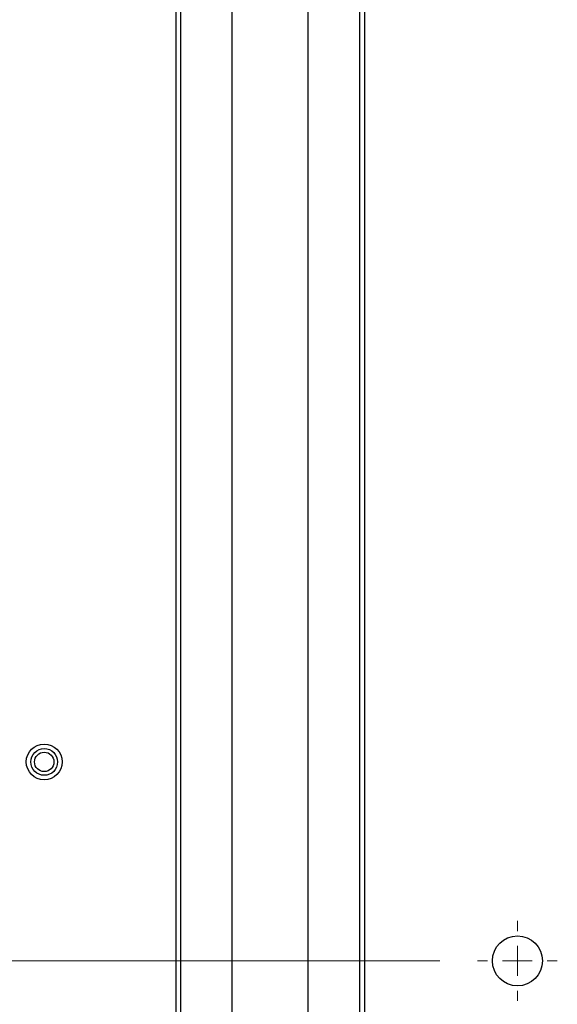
# Model space of a CAD drawing. Header units: millimetres. Extents: x 0 to 1118, y 0 to 864.
# Tile 46 of 65: x 794 to 816, y 373 to 415. Entities that reach past the tile are written whole.
import ezdxf

# ---------------------------------------------------------------- set-up
doc = ezdxf.new("R2010")
doc.units = ezdxf.units.MM
doc.styles.add('SLDTEXTSTYLE0', font='ARIAL.TTF', dxfattribs={"width": 0.948})
doc.dimstyles.new('SLDDIMSTYLE3', dxfattribs={"dimtxt": 5.650301, "dimasz": 4.572, "dimexe": 0, "dimexo": 0.0625, "dimgap": 1.412575, "dimtad": 0, "dimtih": 1, "dimtoh": 1, "dimdec": 1, "dimlfac": 4, "dimrnd": 1e-09, "dimzin": 4, "dimdsep": 46, "dimtxsty": 'SLDTEXTSTYLE0', "dimsah": 1, "dimcen": 0.09, "dimadec": 0, "dimazin": 1, "dimtfac": 1, "dimtofl": 0, "dimtmove": 0, "dimatfit": 3, "dimfxl": 1, "dimfrac": 2, "dimtolj": 1, "dimtzin": 12, "dimarcsym": 0})

# ---------------------------------------------------------------- blocks, each defined once
blk = doc.blocks.new('_D_8')
at = {"color": 7, "linetype": 'Continuous', "lineweight": 0}
for p, q in [((811.483, 474.862), (680.058, 474.862)), ((681.658, 474.862), (681.658, 433.539)), ((681.658, 374.862), (681.658, 416.184)), ((811.483, 374.862), (680.058, 374.862))]:
    blk.add_line(p, q, dxfattribs=at)
for points in [[(681.658, 474.862), (680.896, 470.29), (682.42, 470.29)], [(681.658, 374.862), (682.42, 379.434), (680.896, 379.434)]]:
    blk.add_solid(points, dxfattribs=at)
at = {"color": 7, "linetype": 'Continuous', "lineweight": 0, "char_height": 5.8208, "attachment_point": 1, "style": 'SLDTEXTSTYLE0'}
for s, insert in [('400.0', (671.957, 432.365)), ('(15.75)', (669.37, 423.688))]:
    blk.add_mtext(s, dxfattribs=dict(at, insert=insert))
blk = doc.blocks.new('SW_CENTERMARKSYMBOL_2')
at = {"color": 0, "linetype": 'Continuous', "lineweight": 0}
for p, q in [((0, 1.27), (0, 1.6975)), ((0, 0), (0, 0.635)), ((-1.27, 0), (-1.6975, 0)), ((0, 0), (-0.635, 0)), ((0, 0), (0, -0.635)), ((0, 0), (0.635, 0)), ((1.27, 0), (1.6975, 0)), ((0, -1.27), (0, -1.6975))]:
    blk.add_line(p, q, dxfattribs=at)

msp = doc.modelspace()

# ---------------------------------------------------------------- linework, layer by layer
at = {"color": 7, "linetype": 'Continuous', "lineweight": 30}
for p, q in [((800.261, 482.704), (800.261, 367.019)), ((800.4775, 367.019), (800.4775, 482.704)), ((802.6553, 367.019), (802.6553, 482.704)), ((805.886, 367.019), (805.886, 482.704)), ((808.0638, 482.704), (808.0638, 367.019)), ((808.2803, 482.704), (808.2803, 367.019))]:
    msp.add_line(p, q, dxfattribs=at)
for centre, radius in [((794.6628, 383.319), 0.7625), ((794.6628, 383.319), 0.5672), ((794.6628, 383.319), 0.4125), ((814.7803, 374.8615), 1.0625)]:
    msp.add_circle(centre, radius, dxfattribs=at)

# ---------------------------------------------------------------- block references
at = {"color": 7, "linetype": 'Continuous', "lineweight": 0}
msp.add_blockref('SW_CENTERMARKSYMBOL_2', (814.7803, 374.8615), dxfattribs=at)

# ---------------------------------------------------------------- dimensions: what is measured, and where the dimension line sits
dim = msp.add_linear_dim(base=(681.6584, 374.8615), p1=(813.0828, 474.8615), p2=(813.0828, 374.8615), angle=90, text='<>\\P(15.75)', dimstyle='SLDDIMSTYLE3', dxfattribs=at)
dim.commit()
dim.dimension.update_dxf_attribs({"geometry": '_D_8', "text_midpoint": (681.6584, 424.8615), "dimtype": 160})

doc.saveas('drawing.dxf')
